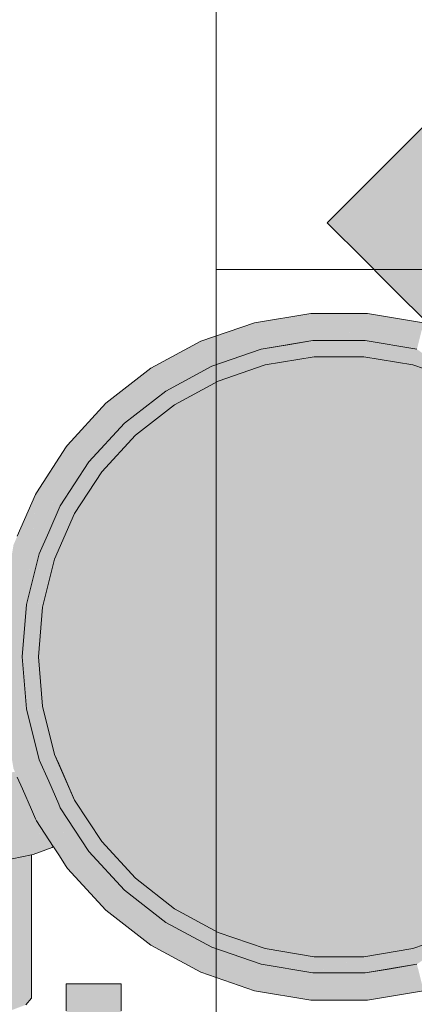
# Model space of a CAD drawing. Header units: millimetres. Extents: x 321 to 585, y -277 to 9.
# Tile 158 of 256: x 478.728 to 478.994, y -250.244 to -249.579. Entities that reach past the tile are written whole.
import ezdxf

# ---------------------------------------------------------------- set-up
doc = ezdxf.new("R2010")
doc.units = ezdxf.units.MM
doc.header["$MEASUREMENT"] = 0
for name, color, linetype, lineweight in [('CV-Conexões', 9, 'Continuous', 18), ('IFC-Laje-Contorno', 134, 'Continuous', 5), ('IFC-Viga-Contorno', 66, 'Continuous', 5), ('TQ-Conexões', 9, 'Continuous', 18)]:
    doc.layers.add(name, color=color, linetype=linetype, lineweight=lineweight)

msp = doc.modelspace()

# ---------------------------------------------------------------- hatches: boundary and pattern name
at = {"layer": 'CV-Conexões', "linetype": 'Continuous'}
for points in [[(478.73073, -250.10061), (478.72968, -250.0982), (478.72778, -250.09387), (478.72693, -250.09195), (478.72619, -250.09026), (478.72521, -250.08802), (478.72619, -250.09289), (478.72619, -250.10074), (478.72619, -250.09289), (478.72521, -250.08802), (478.72503, -250.08761), (478.72493, -250.08738), (478.72469, -250.08682), (478.70328, -250.0932), (478.72619, -250.08637), (478.65353, -250.09767), (478.51758, -250.08547), (478.59607, -250.09767), (478.59932, -250.11567), (478.60566, -250.11599), (478.62377, -250.11627), (478.6248, -250.11625), (478.62806, -250.1162), (478.6248, -250.09826), (478.62806, -250.1162), (478.63434, -250.1161), (478.65353, -250.11578), (478.65512, -250.11576), (478.65613, -250.11574), (478.65661, -250.1157), (478.6624, -250.11518), (478.6803, -250.11357), (478.68287, -250.11334), (478.6803, -250.09594), (478.68287, -250.11334), (478.68775, -250.1129), (478.69265, -250.11246), (478.70328, -250.11018), (478.70673, -250.10944), (478.71742, -250.10715), (478.71915, -250.10589), (478.71963, -250.10554), (478.72092, -250.08963), (478.7236, -250.10264), (478.72092, -250.08963), (478.71963, -250.10554), (478.72092, -250.10459), (478.7218, -250.10395), (478.7249, -250.14493), (478.72194, -250.10385), (478.72619, -250.11523)], [(478.72542, -250.08848), (478.56258, -250.11279), (478.56009, -250.11312), (478.56009, -250.11368), (478.56009, -250.14986), (478.5691, -250.11414), (478.56009, -250.14986), (478.58998, -250.11661), (478.59119, -250.11526), (478.57409, -250.11439), (478.59119, -250.11526), (478.56921, -250.11371), (478.59119, -250.11526), (478.5913, -250.11514), (478.5913, -250.1168), (478.5913, -250.15187), (478.62439, -250.11626), (478.5913, -250.15187), (478.6248, -250.15256), (478.65828, -250.15187), (478.6248, -250.11625), (478.65828, -250.15187), (478.62519, -250.11625), (478.6248, -250.11582), (478.62519, -250.11625), (478.62714, -250.11834), (478.65613, -250.11574), (478.65828, -250.11555), (478.62714, -250.11834), (478.65828, -250.15187), (478.6895, -250.14986), (478.71629, -250.14668), (478.73579, -250.14272), (478.73686, -250.1425), (478.73686, -250.11457), (478.73662, -250.11403), (478.73579, -250.11214), (478.73479, -250.10987), (478.73438, -250.10892), (478.73331, -250.10648), (478.71629, -250.10992), (478.6895, -250.11312), (478.65863, -250.11552), (478.6895, -250.11312), (478.70232, -250.11159), (478.6745, -250.11409), (478.70232, -250.11159), (478.71629, -250.10992), (478.65828, -250.11514), (478.56585, -250.11324), (478.56274, -250.11281), (478.56585, -250.11324), (478.65828, -250.11514), (478.69597, -250.11175), (478.71629, -250.10992), (478.73686, -250.10576), (478.70763, -250.10925), (478.7159, -250.10826), (478.71678, -250.10729), (478.7159, -250.10826), (478.71742, -250.10715), (478.7159, -250.10826), (478.72619, -250.10703), (478.73319, -250.1062), (478.7329, -250.10554), (478.73221, -250.10398), (478.72778, -250.10493), (478.72619, -250.10527), (478.71751, -250.10713), (478.72619, -250.10527), (478.72778, -250.10493), (478.73221, -250.10398), (478.73084, -250.10085), (478.7298, -250.09848), (478.72619, -250.10101), (478.72619, -250.10074), (478.72619, -250.09684), (478.72619, -250.09638), (478.72619, -250.095), (478.72619, -250.0933), (478.72619, -250.09054)], [(478.74239, -250.12471), (478.73908, -250.11965), (478.73686, -250.11457), (478.73686, -250.11624), (478.73686, -250.1425), (478.74194, -250.12615)], [(478.74979, -250.13766), (478.75038, -250.13695), (478.74993, -250.13626), (478.74979, -250.13604), (478.74239, -250.12471), (478.73686, -250.1425)], [(478.73579, -250.23943), (478.73579, -250.14272), (478.73343, -250.1432), (478.73201, -250.14348), (478.72619, -250.14467), (478.7249, -250.14493), (478.72619, -250.16296), (478.7249, -250.14493), (478.72432, -250.14505), (478.72092, -250.14574), (478.72092, -250.19727), (478.72619, -250.20059), (478.72619, -250.17563), (478.72619, -250.16914), (478.72619, -250.17563), (478.72619, -250.20059), (478.72092, -250.19727), (478.72092, -250.24807), (478.72619, -250.2235), (478.72092, -250.24807), (478.72619, -250.24609), (478.73042, -250.2445), (478.73201, -250.24391)], [(478.79648, -250.48627), (478.79648, -250.47834), (478.79648, -250.46797), (478.77256, -250.46797), (478.79648, -250.46797), (478.79648, -250.46221), (478.79648, -250.43892), (478.79648, -250.41012), (478.79648, -250.37771), (478.79648, -250.34394), (478.79648, -250.31109), (478.79648, -250.28142), (478.79648, -250.25695), (478.79648, -250.24793), (478.79648, -250.23932), (478.77831, -250.24793), (478.79648, -250.23932), (478.79648, -250.22976), (478.75927, -250.22976), (478.75927, -250.23932), (478.75927, -250.24793), (478.75927, -250.25695), (478.75927, -250.28142), (478.75927, -250.31109), (478.75927, -250.34394), (478.75927, -250.37771), (478.75927, -250.41012), (478.75927, -250.43892), (478.75927, -250.46221), (478.75927, -250.46797), (478.75927, -250.47834), (478.75927, -250.48627)]]:
    msp.add_hatch(color=241, dxfattribs=at).paths.add_polyline_path(points)
at = {"layer": 'TQ-Conexões', "linetype": 'Continuous'}
for points in [[(479.12337, -249.52827), (478.93568, -249.71598), (478.9408, -249.72109), (478.95584, -249.73613), (479.14354, -249.54843), (479.13166, -249.53656), (479.1309, -249.5358), (479.1285, -249.5334), (479.12445, -249.52935), (479.12419, -249.52909)], [(478.95584, -249.73613), (479.16243, -249.56733), (479.14353, -249.54843)], [(479.16243, -249.56733), (478.95584, -249.73613), (478.97975, -249.76004), (479.00443, -249.78472), (479.01337, -249.78779), (479.01347, -249.78783), (479.17242, -249.57732), (479.16745, -249.57235), (479.16624, -249.57114)], [(478.89107, -249.80131), (478.89914, -249.79547), (478.92445, -249.77715), (478.88655, -249.78346), (478.88959, -249.79547)], [(478.92445, -249.77715), (478.89107, -249.80131), (478.92596, -249.79547), (478.96134, -249.79547)], [(478.96134, -249.79547), (478.96184, -249.78946), (478.96285, -249.77715), (478.92445, -249.77715), (478.95242, -249.79104)], [(478.96285, -249.77715), (478.96134, -249.79547), (478.99623, -249.80131), (479.00075, -249.78346)], [(478.88655, -249.78346), (478.85022, -249.79594), (478.81643, -249.81422), (478.78612, -249.83781), (478.76009, -249.86607), (478.75932, -249.86726), (478.73908, -249.89824), (478.74998, -249.90413), (478.75527, -249.90699), (478.77461, -249.87738), (478.79858, -249.85135), (478.8265, -249.82963), (478.85761, -249.81279), (478.89107, -249.80131)], [(478.92596, -249.79547), (478.91026, -249.79809), (478.89107, -249.80131), (478.88414, -249.80644), (478.89237, -249.80644), (478.88414, -249.80644), (478.86202, -249.82285), (478.89376, -249.81195), (478.90452, -249.80644), (478.91824, -249.79942), (478.9264, -249.80078)], [(478.92596, -249.79547), (478.92687, -249.80644), (478.96043, -249.80644)], [(478.96134, -249.79547), (478.92596, -249.79547), (478.94891, -249.80278), (478.96043, -249.80644), (478.9609, -249.80078), (478.96043, -249.80644), (478.99353, -249.81195), (478.96907, -249.79942)], [(478.99623, -249.80131), (478.96134, -249.79547), (478.99353, -249.81195), (479.02528, -249.82285)], [(478.8265, -249.82963), (478.79858, -249.85135), (478.77461, -249.87738), (478.75527, -249.90699), (478.74743, -249.92487), (478.74106, -249.93939), (478.74608, -249.94112), (478.75146, -249.94297), (478.76494, -249.91223), (478.78329, -249.88414), (478.80603, -249.85945), (478.83251, -249.83883), (478.86202, -249.82285), (478.89107, -249.80131), (478.85761, -249.81279)], [(478.91824, -249.79942), (478.89376, -249.81195), (478.92687, -249.80644)], [(478.91824, -249.79942), (478.9218, -249.80232), (478.92687, -249.80644), (478.9264, -249.80078), (478.92633, -249.80077)], [(478.89376, -249.81195), (478.86202, -249.82285), (478.83251, -249.83883), (478.80603, -249.85945), (479.07916, -249.85945), (479.08127, -249.85945), (479.07174, -249.85203), (479.05479, -249.83883), (479.02528, -249.82285), (478.99353, -249.81195), (478.96043, -249.80644), (478.92687, -249.80644)], [(478.78329, -249.88414), (478.76494, -249.91223), (478.75146, -249.94297), (478.74323, -249.97551), (478.74045, -250.00894), (478.74323, -250.04238), (478.75146, -250.07492), (478.76494, -250.10566), (478.78329, -250.13375), (478.80603, -250.15844), (478.83251, -250.17906), (478.86202, -250.19504), (478.89376, -250.20592), (478.92687, -250.21144), (478.96043, -250.21144), (478.99353, -250.20592), (479.02528, -250.19504), (479.05479, -250.17906), (479.08127, -250.15844), (479.10401, -250.13375), (479.12236, -250.10566), (479.13584, -250.07492), (479.14408, -250.04238), (479.14685, -250.00894), (479.14408, -249.97551), (479.13584, -249.94297), (479.12236, -249.91223), (479.10401, -249.88414), (479.08127, -249.85945), (478.80603, -249.85945)], [(478.73558, -250.08272), (478.73579, -250.08533), (478.73645, -250.09325), (478.73781, -250.10964), (478.73854, -250.11841), (478.73908, -250.11965), (478.73672, -250.09305), (478.73579, -250.08264), (478.73538, -250.0804), (478.73557, -250.08267), (478.73538, -250.0804), (478.73386, -250.06209), (478.73072, -250.05491), (478.73399, -250.06239), (478.73386, -250.06209), (478.73538, -250.0804), (478.73579, -250.08264), (478.73579, -250.06649), (478.73579, -250.0577), (478.73238, -250.0442), (478.73027, -250.0539), (478.72619, -250.08409), (478.73027, -250.0539), (478.72619, -250.07275), (478.72844, -250.02866), (478.72945, -250.00894), (478.72805, -250.02712), (478.72619, -250.05136), (478.72619, -250.04808), (478.72619, -250.00894), (478.72399, -250.07466), (478.72619, -250.00894), (478.72619, -249.96981), (478.72619, -249.96653), (478.72597, -249.96715), (478.72619, -249.96653), (478.72619, -250.00894), (478.72619, -250.05136), (478.72945, -250.00894), (478.73238, -249.97369), (478.72619, -249.94514), (478.73027, -249.96398), (478.73386, -249.9558), (478.7339, -249.95538), (478.73846, -249.90053), (478.7339, -249.95538), (478.73386, -249.9558), (478.73399, -249.9555), (478.73908, -249.89824), (478.73854, -249.89948), (478.72619, -249.92763), (478.72366, -249.93342), (478.72333, -249.93536), (478.71105, -250.00894), (478.72333, -250.08253), (478.72366, -250.08447), (478.72619, -250.09026), (478.72619, -250.08641), (478.72619, -250.09026), (478.72968, -250.0982), (478.73579, -250.11214), (478.73854, -250.11841), (478.73781, -250.10964), (478.73579, -250.09373), (478.73781, -250.10964), (478.73645, -250.09325), (478.73579, -250.08533)], [(478.75527, -249.90699), (478.74918, -249.9037), (478.73908, -249.89824), (478.73238, -249.97369), (478.74106, -249.93939), (478.74743, -249.92487)], [(478.74045, -250.00894), (478.74065, -249.98567), (478.74106, -249.93939), (478.73238, -249.97369), (478.73775, -249.99715)], [(478.74106, -249.93939), (478.74045, -250.00894), (478.74323, -249.97551), (478.75146, -249.94297)], [(478.73238, -249.97369), (478.73399, -249.9555), (478.73027, -249.96398)], [(478.73238, -249.97369), (478.72945, -250.00894), (478.73238, -250.0442), (478.74045, -250.00894)], [(478.72619, -250.07275), (478.73238, -250.0442), (478.72945, -250.00894)], [(478.73775, -250.02074), (478.73238, -250.0442), (478.74106, -250.0785), (478.74065, -250.03222), (478.74045, -250.00894)], [(478.74045, -250.00894), (478.74106, -250.0785), (478.75146, -250.07492), (478.74323, -250.04238)], [(478.73579, -250.0577), (478.73579, -250.08264), (478.73908, -250.11965), (478.74106, -250.0785)], [(478.75419, -250.08921), (478.75419, -250.08115), (478.75146, -250.07492), (478.75273, -250.08697), (478.75419, -250.10075), (478.75146, -250.07492), (478.74608, -250.07677), (478.74707, -250.08867), (478.74608, -250.07677), (478.74106, -250.0785), (478.74743, -250.09302), (478.75419, -250.10845), (478.75527, -250.1109), (478.75992, -250.10838), (478.76494, -250.10566), (478.75419, -250.08115), (478.75849, -250.10271), (478.7565, -250.09274), (478.75563, -250.0914), (478.7565, -250.09274), (478.75419, -250.08115), (478.75419, -250.08573)], [(478.75419, -250.14278), (478.75932, -250.15063), (478.75567, -250.13622), (478.75932, -250.15063), (478.76009, -250.15182), (478.75586, -250.13538), (478.75549, -250.13552), (478.75586, -250.13538), (478.76009, -250.15182), (478.75806, -250.13456), (478.75736, -250.12869), (478.75527, -250.1109), (478.75419, -250.12712), (478.75459, -250.13197), (478.75513, -250.1341), (478.75459, -250.13197), (478.75419, -250.12712), (478.75419, -250.13038), (478.75419, -250.13244), (478.75419, -250.13601), (478.75419, -250.13244), (478.75419, -250.13038), (478.75419, -250.12712), (478.75369, -250.12841), (478.75419, -250.12712), (478.75527, -250.1109), (478.75419, -250.10845), (478.75419, -250.11148), (478.75419, -250.10925), (478.75419, -250.10845), (478.74743, -250.09302), (478.74106, -250.0785), (478.74748, -250.09368), (478.74106, -250.0785), (478.74058, -250.08842), (478.74798, -250.09975), (478.75384, -250.10871), (478.74798, -250.09975), (478.74546, -250.09589), (478.74058, -250.08842), (478.73908, -250.11965), (478.74918, -250.11419), (478.74902, -250.11228), (478.74874, -250.10883), (478.74952, -250.11191), (478.74874, -250.10883), (478.74902, -250.11228), (478.74918, -250.11419), (478.74998, -250.11375), (478.75325, -250.12665), (478.74998, -250.11375), (478.73908, -250.11965), (478.75038, -250.13695), (478.75064, -250.13734)], [(478.80603, -250.15844), (478.78329, -250.13375), (478.76494, -250.10566), (478.75527, -250.1109), (478.77461, -250.14051), (478.79858, -250.16654), (478.8265, -250.18826), (478.85761, -250.2051), (478.89107, -250.21658), (478.89376, -250.20592), (478.86202, -250.19504), (478.83251, -250.17906)], [(478.85761, -250.2051), (478.8265, -250.18826), (478.79858, -250.16654), (478.77461, -250.14051), (478.75527, -250.1109), (478.76009, -250.15182), (478.78612, -250.18008), (478.81643, -250.20367), (478.85022, -250.22195), (478.88655, -250.23443), (478.89107, -250.21658)], [(478.99493, -250.21144), (478.98693, -250.21144), (478.97696, -250.21981), (478.99623, -250.21658), (479.00316, -250.21144), (479.02528, -250.19504), (478.99353, -250.20592), (478.98275, -250.21144), (478.96902, -250.21848), (478.99353, -250.20592), (478.96043, -250.21144), (478.94889, -250.21512), (478.9609, -250.21713), (478.94889, -250.21512), (478.92596, -250.22242), (478.96134, -250.22242), (478.97696, -250.21981), (478.98693, -250.21144)], [(478.89376, -250.20592), (478.89237, -250.21144), (478.89107, -250.21658), (478.92596, -250.22242), (478.90455, -250.21144)], [(478.92596, -250.22242), (478.9264, -250.21713), (478.92687, -250.21144), (478.89376, -250.20592), (478.91828, -250.21848)], [(478.92687, -250.21144), (478.92596, -250.22242), (478.96043, -250.21144)], [(478.88959, -250.22242), (478.88655, -250.23443), (478.92445, -250.24074), (478.89914, -250.22242), (478.89107, -250.21658)], [(478.92596, -250.22242), (478.89107, -250.21658), (478.92445, -250.24074), (478.96134, -250.22242)], [(478.99623, -250.21658), (478.96134, -250.22242), (478.96285, -250.24074), (479.00075, -250.23443)], [(478.96134, -250.22242), (478.95242, -250.22685), (478.92445, -250.24074), (478.96285, -250.24074), (478.96184, -250.22843)]]:
    msp.add_hatch(color=93, dxfattribs=at).paths.add_polyline_path(points)

# ---------------------------------------------------------------- linework, layer by layer
at = {"layer": 'CV-Conexões'}
for p, q in [((478.73686, -250.1425), (478.74979, -250.13766)), ((478.74979, -250.13766), (478.75038, -250.13695)), ((478.71629, -250.14668), (478.73579, -250.14272)), ((478.73579, -250.14272), (478.73686, -250.1425)), ((478.73579, -250.23943), (478.73579, -250.14272)), ((478.75927, -250.22976), (478.75927, -250.23932)), ((478.79648, -250.22976), (478.75927, -250.22976)), ((478.79648, -250.23932), (478.79648, -250.22976)), ((478.73201, -250.24391), (478.73579, -250.23943)), ((478.75927, -250.23932), (478.75927, -250.24793)), ((478.79648, -250.24793), (478.79648, -250.23932))]:
    msp.add_line(p, q, dxfattribs=at)
at = {"layer": 'IFC-Laje-Contorno', "color": 7, "lineweight": 5}
msp.add_line((478.86054, -249.7475), (479.36052, -249.7475), dxfattribs=at)
at = {"layer": 'IFC-Viga-Contorno', "color": 7, "lineweight": 5}
msp.add_line((478.86054, -250.5475), (478.86054, -247.60082), dxfattribs=at)
at = {"layer": 'TQ-Conexões'}
for p, q in [((479.12337, -249.52827), (478.93568, -249.71598)), ((478.93568, -249.71598), (478.9408, -249.72109)), ((478.9408, -249.72109), (478.95584, -249.73613)), ((478.95584, -249.73613), (478.97975, -249.76004)), ((478.97975, -249.76004), (479.00443, -249.78472)), ((478.92445, -249.77715), (478.88655, -249.78346)), ((478.96285, -249.77715), (478.92445, -249.77715)), ((479.00075, -249.78346), (478.96285, -249.77715)), ((478.88655, -249.78346), (478.85022, -249.79594)), ((478.85022, -249.79594), (478.81643, -249.81422)), ((478.89107, -249.80131), (478.92596, -249.79547)), ((478.92596, -249.79547), (478.91026, -249.79809)), ((478.96134, -249.79547), (478.92596, -249.79547)), ((478.92596, -249.79547), (478.96134, -249.79547)), ((478.99623, -249.80131), (478.96134, -249.79547)), ((478.96134, -249.79547), (478.99623, -249.80131)), ((478.89107, -249.80131), (478.85761, -249.81279)), ((478.85761, -249.81279), (478.89107, -249.80131)), ((478.91026, -249.79809), (478.89107, -249.80131)), ((478.89376, -249.81195), (478.92687, -249.80644)), ((478.92687, -249.80644), (478.89376, -249.81195)), ((478.92687, -249.80644), (478.96043, -249.80644)), ((478.96043, -249.80644), (478.92687, -249.80644)), ((478.96043, -249.80644), (478.99353, -249.81195)), ((478.99353, -249.81195), (478.96043, -249.80644)), ((478.81643, -249.81422), (478.78612, -249.83781)), ((478.85761, -249.81279), (478.8265, -249.82963)), ((478.8265, -249.82963), (478.85761, -249.81279)), ((478.86202, -249.82285), (478.89376, -249.81195)), ((478.89376, -249.81195), (478.86202, -249.82285)), ((478.99353, -249.81195), (479.02528, -249.82285)), ((479.02528, -249.82285), (478.99353, -249.81195)), ((478.83251, -249.83883), (478.86202, -249.82285)), ((478.86202, -249.82285), (478.83251, -249.83883)), ((478.8265, -249.82963), (478.79858, -249.85135)), ((478.79858, -249.85135), (478.8265, -249.82963)), ((478.78612, -249.83781), (478.76009, -249.86607)), ((478.80603, -249.85945), (478.83251, -249.83883)), ((478.83251, -249.83883), (478.80603, -249.85945)), ((478.79858, -249.85135), (478.77461, -249.87738)), ((478.77461, -249.87738), (478.79858, -249.85135)), ((478.78329, -249.88414), (478.80603, -249.85945)), ((478.80603, -249.85945), (478.78329, -249.88414)), ((478.75932, -249.86726), (478.73908, -249.89824)), ((478.76009, -249.86607), (478.75932, -249.86726)), ((478.77461, -249.87738), (478.75527, -249.90699)), ((478.75527, -249.90699), (478.77461, -249.87738)), ((478.76494, -249.91223), (478.78329, -249.88414)), ((478.78329, -249.88414), (478.76494, -249.91223)), ((478.73854, -249.89948), (478.72619, -249.92763)), ((478.73908, -249.89824), (478.73854, -249.89948)), ((478.75527, -249.90699), (478.74743, -249.92487)), ((478.74743, -249.92487), (478.75527, -249.90699)), ((478.75146, -249.94297), (478.76494, -249.91223)), ((478.76494, -249.91223), (478.75146, -249.94297)), ((478.74743, -249.92487), (478.74106, -249.93939)), ((478.74106, -249.93939), (478.74743, -249.92487)), ((478.74106, -249.93939), (478.73238, -249.97369)), ((478.73238, -249.97369), (478.74106, -249.93939)), ((478.74323, -249.97551), (478.75146, -249.94297)), ((478.75146, -249.94297), (478.74323, -249.97551)), ((478.73238, -249.97369), (478.72945, -250.00894)), ((478.72945, -250.00894), (478.73238, -249.97369)), ((478.74045, -250.00894), (478.74323, -249.97551)), ((478.74323, -249.97551), (478.74045, -250.00894)), ((478.72945, -250.00894), (478.73238, -250.0442)), ((478.73238, -250.0442), (478.72945, -250.00894)), ((478.74323, -250.04238), (478.74045, -250.00894)), ((478.74045, -250.00894), (478.74323, -250.04238)), ((478.73238, -250.0442), (478.74106, -250.0785)), ((478.73579, -250.0577), (478.73238, -250.0442)), ((478.75146, -250.07492), (478.74323, -250.04238)), ((478.74323, -250.04238), (478.75146, -250.07492)), ((478.74106, -250.0785), (478.73579, -250.0577)), ((478.75419, -250.08115), (478.75146, -250.07492)), ((478.75146, -250.07492), (478.76494, -250.10566)), ((478.74106, -250.0785), (478.74743, -250.09302)), ((478.74743, -250.09302), (478.74106, -250.0785)), ((478.76494, -250.10566), (478.75419, -250.08115)), ((478.72619, -250.09026), (478.72968, -250.0982)), ((478.74743, -250.09302), (478.75419, -250.10845)), ((478.75419, -250.10845), (478.74743, -250.09302)), ((478.72968, -250.0982), (478.73579, -250.11214)), ((478.75419, -250.10845), (478.75527, -250.1109)), ((478.75527, -250.1109), (478.75419, -250.10845)), ((478.78329, -250.13375), (478.76494, -250.10566)), ((478.76494, -250.10566), (478.78329, -250.13375)), ((478.73579, -250.11214), (478.73854, -250.11841)), ((478.75527, -250.1109), (478.77461, -250.14051)), ((478.77461, -250.14051), (478.75527, -250.1109)), ((478.73854, -250.11841), (478.73908, -250.11965)), ((478.73908, -250.11965), (478.75038, -250.13695)), ((478.80603, -250.15844), (478.78329, -250.13375)), ((478.78329, -250.13375), (478.80603, -250.15844)), ((478.75038, -250.13695), (478.75064, -250.13734)), ((478.75064, -250.13734), (478.75419, -250.14278)), ((478.77461, -250.14051), (478.79858, -250.16654)), ((478.79858, -250.16654), (478.77461, -250.14051)), ((478.75419, -250.14278), (478.75932, -250.15063)), ((478.75932, -250.15063), (478.76009, -250.15182)), ((478.76009, -250.15182), (478.78612, -250.18008)), ((478.83251, -250.17906), (478.80603, -250.15844)), ((478.80603, -250.15844), (478.83251, -250.17906)), ((478.79858, -250.16654), (478.8265, -250.18826)), ((478.8265, -250.18826), (478.79858, -250.16654)), ((478.78612, -250.18008), (478.81643, -250.20367)), ((478.86202, -250.19504), (478.83251, -250.17906)), ((478.83251, -250.17906), (478.86202, -250.19504)), ((478.8265, -250.18826), (478.85761, -250.2051)), ((478.85761, -250.2051), (478.8265, -250.18826)), ((478.89376, -250.20592), (478.86202, -250.19504)), ((478.86202, -250.19504), (478.89376, -250.20592)), ((479.02528, -250.19504), (478.99353, -250.20592)), ((478.99353, -250.20592), (479.02528, -250.19504)), ((478.81643, -250.20367), (478.85022, -250.22195)), ((478.85761, -250.2051), (478.89107, -250.21658)), ((478.89107, -250.21658), (478.85761, -250.2051)), ((478.92687, -250.21144), (478.89376, -250.20592)), ((478.89376, -250.20592), (478.92687, -250.21144)), ((478.99353, -250.20592), (478.96043, -250.21144)), ((478.96043, -250.21144), (478.99353, -250.20592)), ((478.96043, -250.21144), (478.92687, -250.21144)), ((478.92687, -250.21144), (478.96043, -250.21144)), ((478.89107, -250.21658), (478.92596, -250.22242)), ((478.92596, -250.22242), (478.89107, -250.21658)), ((478.99623, -250.21658), (478.96134, -250.22242)), ((478.96134, -250.22242), (478.97696, -250.21981)), ((478.97696, -250.21981), (478.99623, -250.21658)), ((478.85022, -250.22195), (478.88655, -250.23443)), ((478.92596, -250.22242), (478.96134, -250.22242)), ((478.96134, -250.22242), (478.92596, -250.22242)), ((478.88655, -250.23443), (478.92445, -250.24074)), ((478.96285, -250.24074), (479.00075, -250.23443)), ((478.92445, -250.24074), (478.96285, -250.24074))]:
    msp.add_line(p, q, dxfattribs=at)

doc.saveas('drawing.dxf')
